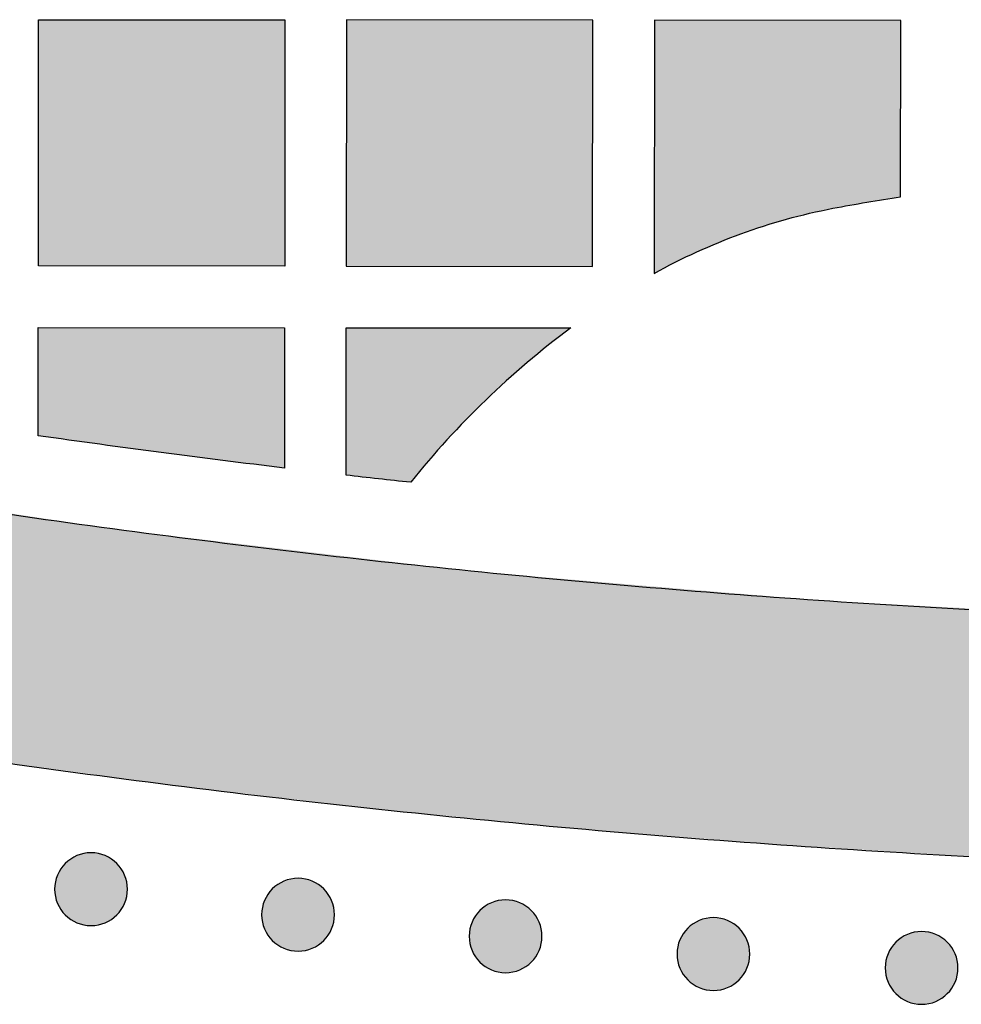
# Model space of a CAD drawing. Header units: millimetres. Extents: x -3873 to -97, y 912 to 4165.
# Tile 63 of 256: x -3403 to -3357, y 913 to 961. Entities that reach past the tile are written whole.
import ezdxf

# ---------------------------------------------------------------- set-up
doc = ezdxf.new("R2010")
doc.units = ezdxf.units.MM
doc.layers.add('pattern', color=7, linetype='Continuous', true_color=0x000000)

msp = doc.modelspace()

# ---------------------------------------------------------------- hatches: boundary and pattern name
at = {"layer": 'pattern'}
for points in [[(-3402.197, 948.862), (-3402.187, 960.862), (-3390.187, 960.852), (-3390.198, 948.852)], [(-3387.197, 948.849), (-3375.198, 948.839), (-3375.187, 960.839), (-3387.187, 960.849)], [(-3372.198, 948.495), (-3371.688, 948.773), (-3371.173, 949.041), (-3370.652, 949.299), (-3370.125, 949.546), (-3369.593, 949.784), (-3369.056, 950.01), (-3368.514, 950.226), (-3367.968, 950.431), (-3367.418, 950.626), (-3366.865, 950.809), (-3366.308, 950.981), (-3365.748, 951.141), (-3365.185, 951.291), (-3364.62, 951.429), (-3364.053, 951.555), (-3363.485, 951.67), (-3361.843, 951.967), (-3360.195, 952.229), (-3360.187, 960.826), (-3372.187, 960.836)], [(-3328.608, 931.337), (-3346.121, 931.637), (-3363.637, 932.522), (-3381.133, 933.993), (-3398.58, 936.048), (-3415.949, 938.685), (-3433.21, 941.898), (-3450.336, 945.682), (-3467.297, 950.026), (-3478.896, 940.836), (-3469.759, 938.259), (-3460.569, 935.842), (-3451.328, 933.585), (-3442.041, 931.49), (-3432.713, 929.559), (-3423.347, 927.793), (-3413.949, 926.192), (-3404.523, 924.758), (-3395.072, 923.492), (-3385.603, 922.393), (-3376.118, 921.462), (-3366.622, 920.7), (-3357.121, 920.107), (-3347.618, 919.682), (-3338.118, 919.426), (-3328.601, 919.337), (-3309.608, 919.667), (-3300.104, 920.085), (-3290.602, 920.67), (-3281.106, 921.425), (-3271.621, 922.348), (-3262.15, 923.439), (-3252.699, 924.698), (-3243.271, 926.125), (-3233.872, 927.718), (-3224.505, 929.477), (-3215.175, 931.401), (-3205.887, 933.488), (-3196.644, 935.737), (-3187.451, 938.148), (-3178.313, 940.717), (-3189.904, 949.917), (-3206.869, 945.585), (-3223.998, 941.816), (-3241.261, 938.616), (-3258.632, 935.993), (-3276.081, 933.951), (-3293.578, 932.495), (-3311.095, 931.623)], [(-3390.206, 939.016), (-3402.205, 940.59), (-3402.2, 945.862), (-3390.2, 945.852)], [(-3376.259, 945.84), (-3377.334, 945.014), (-3378.384, 944.153), (-3379.407, 943.258), (-3380.401, 942.33), (-3381.364, 941.371), (-3382.296, 940.381), (-3383.195, 939.364), (-3384.059, 938.319), (-3387.206, 938.667), (-3387.2, 945.849)], [(-3398.379, 917.237), (-3398.407, 917.209), (-3398.436, 917.182), (-3398.466, 917.155), (-3398.497, 917.129), (-3398.528, 917.103), (-3398.561, 917.078), (-3398.594, 917.053), (-3398.628, 917.029), (-3398.663, 917.006), (-3398.699, 916.983), (-3398.735, 916.961), (-3398.773, 916.94), (-3398.811, 916.92), (-3398.849, 916.9), (-3398.889, 916.881), (-3398.929, 916.863), (-3398.97, 916.846), (-3399.011, 916.83), (-3399.053, 916.815), (-3399.096, 916.801), (-3399.139, 916.788), (-3399.182, 916.776), (-3399.226, 916.765), (-3399.27, 916.755), (-3399.315, 916.747), (-3399.36, 916.739), (-3399.405, 916.733), (-3399.451, 916.727), (-3399.496, 916.723), (-3399.542, 916.72), (-3399.588, 916.719), (-3399.634, 916.718), (-3399.68, 916.719), (-3399.726, 916.72), (-3399.771, 916.723), (-3399.817, 916.728), (-3399.863, 916.733), (-3399.908, 916.74), (-3399.953, 916.747), (-3399.997, 916.756), (-3400.042, 916.766), (-3400.086, 916.777), (-3400.129, 916.789), (-3400.172, 916.802), (-3400.214, 916.816), (-3400.256, 916.831), (-3400.298, 916.848), (-3400.338, 916.865), (-3400.379, 916.883), (-3400.418, 916.901), (-3400.457, 916.921), (-3400.495, 916.942), (-3400.532, 916.963), (-3400.568, 916.985), (-3400.604, 917.008), (-3400.639, 917.031), (-3400.673, 917.055), (-3400.706, 917.08), (-3400.739, 917.105), (-3400.77, 917.131), (-3400.801, 917.157), (-3400.831, 917.184), (-3400.86, 917.211), (-3400.888, 917.239), (-3400.916, 917.267), (-3400.943, 917.296), (-3400.969, 917.326), (-3400.996, 917.357), (-3401.021, 917.388), (-3401.047, 917.421), (-3401.071, 917.454), (-3401.095, 917.488), (-3401.119, 917.523), (-3401.141, 917.559), (-3401.163, 917.595), (-3401.184, 917.633), (-3401.205, 917.671), (-3401.225, 917.709), (-3401.243, 917.749), (-3401.261, 917.789), (-3401.278, 917.83), (-3401.294, 917.871), (-3401.309, 917.913), (-3401.323, 917.956), (-3401.337, 917.999), (-3401.349, 918.042), (-3401.359, 918.086), (-3401.369, 918.13), (-3401.378, 918.175), (-3401.386, 918.22), (-3401.392, 918.265), (-3401.397, 918.311), (-3401.401, 918.356), (-3401.404, 918.402), (-3401.406, 918.448), (-3401.407, 918.494), (-3401.406, 918.54), (-3401.404, 918.586), (-3401.401, 918.631), (-3401.397, 918.677), (-3401.392, 918.723), (-3401.385, 918.768), (-3401.377, 918.813), (-3401.369, 918.857), (-3401.359, 918.902), (-3401.348, 918.946), (-3401.336, 918.989), (-3401.323, 919.032), (-3401.308, 919.074), (-3401.293, 919.116), (-3401.277, 919.158), (-3401.26, 919.198), (-3401.242, 919.239), (-3401.223, 919.278), (-3401.203, 919.317), (-3401.183, 919.355), (-3401.162, 919.392), (-3401.14, 919.428), (-3401.117, 919.464), (-3401.093, 919.499), (-3401.069, 919.533), (-3401.045, 919.566), (-3401.019, 919.599), (-3400.994, 919.63), (-3400.967, 919.661), (-3400.941, 919.691), (-3400.913, 919.72), (-3400.886, 919.748), (-3400.858, 919.776), (-3400.829, 919.803), (-3400.799, 919.829), (-3400.768, 919.856), (-3400.736, 919.881), (-3400.704, 919.907), (-3400.671, 919.931), (-3400.636, 919.955), (-3400.601, 919.979), (-3400.566, 920.001), (-3400.529, 920.023), (-3400.492, 920.045), (-3400.454, 920.065), (-3400.415, 920.085), (-3400.376, 920.103), (-3400.336, 920.121), (-3400.295, 920.138), (-3400.253, 920.154), (-3400.212, 920.169), (-3400.169, 920.184), (-3400.126, 920.197), (-3400.083, 920.209), (-3400.039, 920.219), (-3399.994, 920.229), (-3399.95, 920.238), (-3399.905, 920.246), (-3399.859, 920.252), (-3399.814, 920.257), (-3399.768, 920.261), (-3399.723, 920.264), (-3399.677, 920.266), (-3399.631, 920.267), (-3399.585, 920.266), (-3399.539, 920.264), (-3399.493, 920.261), (-3399.448, 920.257), (-3399.402, 920.252), (-3399.357, 920.245), (-3399.312, 920.237), (-3399.267, 920.229), (-3399.223, 920.219), (-3399.179, 920.208), (-3399.136, 920.196), (-3399.093, 920.183), (-3399.05, 920.168), (-3399.008, 920.153), (-3398.967, 920.137), (-3398.926, 920.12), (-3398.886, 920.102), (-3398.847, 920.083), (-3398.808, 920.064), (-3398.77, 920.043), (-3398.733, 920.022), (-3398.696, 920), (-3398.661, 919.977), (-3398.626, 919.953), (-3398.592, 919.929), (-3398.558, 919.905), (-3398.526, 919.879), (-3398.494, 919.854), (-3398.464, 919.827), (-3398.434, 919.801), (-3398.405, 919.773), (-3398.377, 919.746), (-3398.349, 919.718), (-3398.322, 919.689), (-3398.295, 919.659), (-3398.269, 919.628), (-3398.243, 919.596), (-3398.218, 919.564), (-3398.193, 919.531), (-3398.169, 919.496), (-3398.146, 919.462), (-3398.123, 919.426), (-3398.101, 919.389), (-3398.08, 919.352), (-3398.06, 919.314), (-3398.04, 919.275), (-3398.021, 919.236), (-3398.003, 919.196), (-3397.986, 919.155), (-3397.97, 919.114), (-3397.955, 919.072), (-3397.941, 919.029), (-3397.928, 918.986), (-3397.916, 918.943), (-3397.905, 918.899), (-3397.895, 918.854), (-3397.887, 918.81), (-3397.879, 918.765), (-3397.873, 918.72), (-3397.867, 918.674), (-3397.863, 918.628), (-3397.86, 918.583), (-3397.859, 918.537), (-3397.858, 918.491), (-3397.859, 918.445), (-3397.86, 918.399), (-3397.863, 918.353), (-3397.868, 918.308), (-3397.873, 918.262), (-3397.879, 918.217), (-3397.887, 918.172), (-3397.896, 918.127), (-3397.906, 918.083), (-3397.917, 918.039), (-3397.929, 917.996), (-3397.942, 917.953), (-3397.956, 917.91), (-3397.971, 917.868), (-3397.987, 917.827), (-3398.005, 917.786), (-3398.023, 917.746), (-3398.041, 917.707), (-3398.061, 917.668), (-3398.082, 917.63), (-3398.103, 917.593), (-3398.125, 917.556), (-3398.148, 917.521), (-3398.171, 917.486), (-3398.195, 917.452), (-3398.22, 917.418), (-3398.245, 917.386), (-3398.271, 917.354), (-3398.297, 917.324), (-3398.324, 917.294), (-3398.351, 917.265)], [(-3388.291, 915.994), (-3388.32, 915.967), (-3388.349, 915.94), (-3388.379, 915.913), (-3388.409, 915.887), (-3388.441, 915.861), (-3388.473, 915.836), (-3388.507, 915.811), (-3388.541, 915.787), (-3388.576, 915.764), (-3388.612, 915.741), (-3388.648, 915.719), (-3388.685, 915.698), (-3388.723, 915.677), (-3388.762, 915.658), (-3388.802, 915.639), (-3388.842, 915.621), (-3388.882, 915.604), (-3388.924, 915.588), (-3388.966, 915.573), (-3389.008, 915.559), (-3389.051, 915.546), (-3389.095, 915.534), (-3389.139, 915.523), (-3389.183, 915.513), (-3389.228, 915.504), (-3389.273, 915.497), (-3389.318, 915.49), (-3389.363, 915.485), (-3389.409, 915.481), (-3389.455, 915.478), (-3389.501, 915.476), (-3389.547, 915.476), (-3389.592, 915.476), (-3389.638, 915.478), (-3389.684, 915.481), (-3389.73, 915.485), (-3389.775, 915.491), (-3389.82, 915.497), (-3389.865, 915.505), (-3389.91, 915.514), (-3389.954, 915.523), (-3389.998, 915.534), (-3390.042, 915.547), (-3390.085, 915.56), (-3390.127, 915.574), (-3390.169, 915.589), (-3390.21, 915.605), (-3390.251, 915.622), (-3390.291, 915.64), (-3390.331, 915.659), (-3390.369, 915.679), (-3390.407, 915.699), (-3390.445, 915.721), (-3390.481, 915.743), (-3390.517, 915.765), (-3390.552, 915.789), (-3390.586, 915.813), (-3390.619, 915.838), (-3390.651, 915.863), (-3390.683, 915.889), (-3390.714, 915.915), (-3390.744, 915.942), (-3390.773, 915.969), (-3390.801, 915.996), (-3390.828, 916.025), (-3390.855, 916.054), (-3390.882, 916.084), (-3390.908, 916.114), (-3390.934, 916.146), (-3390.959, 916.178), (-3390.984, 916.212), (-3391.008, 916.246), (-3391.031, 916.281), (-3391.054, 916.316), (-3391.076, 916.353), (-3391.097, 916.39), (-3391.118, 916.428), (-3391.137, 916.467), (-3391.156, 916.507), (-3391.174, 916.547), (-3391.191, 916.587), (-3391.207, 916.629), (-3391.222, 916.671), (-3391.236, 916.713), (-3391.249, 916.756), (-3391.261, 916.8), (-3391.272, 916.844), (-3391.282, 916.888), (-3391.291, 916.933), (-3391.298, 916.978), (-3391.305, 917.023), (-3391.31, 917.068), (-3391.314, 917.114), (-3391.317, 917.16), (-3391.319, 917.206), (-3391.319, 917.251), (-3391.319, 917.297), (-3391.317, 917.343), (-3391.314, 917.389), (-3391.31, 917.435), (-3391.304, 917.48), (-3391.298, 917.525), (-3391.29, 917.57), (-3391.281, 917.615), (-3391.271, 917.659), (-3391.26, 917.703), (-3391.248, 917.747), (-3391.235, 917.79), (-3391.221, 917.832), (-3391.206, 917.874), (-3391.19, 917.915), (-3391.173, 917.956), (-3391.155, 917.996), (-3391.136, 918.036), (-3391.116, 918.074), (-3391.096, 918.112), (-3391.074, 918.15), (-3391.052, 918.186), (-3391.03, 918.222), (-3391.006, 918.257), (-3390.982, 918.291), (-3390.957, 918.324), (-3390.932, 918.356), (-3390.906, 918.388), (-3390.88, 918.419), (-3390.853, 918.449), (-3390.826, 918.478), (-3390.799, 918.506), (-3390.77, 918.533), (-3390.741, 918.56), (-3390.711, 918.587), (-3390.681, 918.613), (-3390.649, 918.639), (-3390.617, 918.664), (-3390.583, 918.689), (-3390.549, 918.713), (-3390.514, 918.736), (-3390.478, 918.759), (-3390.442, 918.781), (-3390.405, 918.802), (-3390.367, 918.823), (-3390.328, 918.842), (-3390.288, 918.861), (-3390.248, 918.879), (-3390.208, 918.896), (-3390.166, 918.912), (-3390.124, 918.927), (-3390.082, 918.941), (-3390.039, 918.954), (-3389.995, 918.966), (-3389.951, 918.977), (-3389.907, 918.987), (-3389.862, 918.996), (-3389.817, 919.003), (-3389.772, 919.01), (-3389.727, 919.015), (-3389.681, 919.019), (-3389.635, 919.022), (-3389.589, 919.024), (-3389.543, 919.024), (-3389.498, 919.024), (-3389.452, 919.022), (-3389.406, 919.019), (-3389.36, 919.015), (-3389.315, 919.009), (-3389.269, 919.003), (-3389.225, 918.995), (-3389.18, 918.986), (-3389.136, 918.976), (-3389.092, 918.965), (-3389.048, 918.953), (-3389.005, 918.94), (-3388.963, 918.926), (-3388.921, 918.911), (-3388.88, 918.895), (-3388.839, 918.878), (-3388.799, 918.86), (-3388.759, 918.841), (-3388.721, 918.821), (-3388.683, 918.801), (-3388.645, 918.779), (-3388.609, 918.757), (-3388.573, 918.734), (-3388.538, 918.711), (-3388.504, 918.687), (-3388.471, 918.662), (-3388.439, 918.637), (-3388.407, 918.611), (-3388.376, 918.585), (-3388.346, 918.558), (-3388.317, 918.531), (-3388.289, 918.503), (-3388.262, 918.475), (-3388.235, 918.446), (-3388.208, 918.416), (-3388.182, 918.386), (-3388.156, 918.354), (-3388.131, 918.321), (-3388.106, 918.288), (-3388.082, 918.254), (-3388.059, 918.219), (-3388.036, 918.183), (-3388.014, 918.147), (-3387.993, 918.11), (-3387.972, 918.072), (-3387.953, 918.033), (-3387.934, 917.993), (-3387.916, 917.953), (-3387.899, 917.912), (-3387.883, 917.871), (-3387.868, 917.829), (-3387.854, 917.787), (-3387.841, 917.744), (-3387.829, 917.7), (-3387.818, 917.656), (-3387.808, 917.612), (-3387.799, 917.567), (-3387.792, 917.522), (-3387.785, 917.477), (-3387.78, 917.432), (-3387.776, 917.386), (-3387.773, 917.34), (-3387.771, 917.294), (-3387.771, 917.248), (-3387.771, 917.202), (-3387.773, 917.157), (-3387.776, 917.111), (-3387.78, 917.065), (-3387.786, 917.02), (-3387.792, 916.974), (-3387.8, 916.929), (-3387.809, 916.885), (-3387.819, 916.841), (-3387.83, 916.797), (-3387.842, 916.753), (-3387.855, 916.71), (-3387.869, 916.668), (-3387.884, 916.626), (-3387.9, 916.585), (-3387.917, 916.544), (-3387.935, 916.504), (-3387.954, 916.464), (-3387.974, 916.426), (-3387.994, 916.388), (-3388.016, 916.35), (-3388.038, 916.314), (-3388.06, 916.278), (-3388.084, 916.243), (-3388.108, 916.209), (-3388.133, 916.176), (-3388.158, 916.143), (-3388.184, 916.112), (-3388.21, 916.081), (-3388.237, 916.051), (-3388.264, 916.022)], [(-3378.183, 914.941), (-3378.211, 914.913), (-3378.24, 914.886), (-3378.27, 914.859), (-3378.301, 914.833), (-3378.332, 914.807), (-3378.365, 914.782), (-3378.398, 914.758), (-3378.432, 914.734), (-3378.467, 914.71), (-3378.503, 914.687), (-3378.539, 914.665), (-3378.577, 914.644), (-3378.615, 914.624), (-3378.653, 914.604), (-3378.693, 914.585), (-3378.733, 914.567), (-3378.774, 914.55), (-3378.815, 914.534), (-3378.857, 914.519), (-3378.899, 914.505), (-3378.942, 914.492), (-3378.986, 914.48), (-3379.03, 914.469), (-3379.074, 914.459), (-3379.119, 914.451), (-3379.164, 914.443), (-3379.209, 914.437), (-3379.254, 914.431), (-3379.3, 914.427), (-3379.346, 914.424), (-3379.392, 914.423), (-3379.438, 914.422), (-3379.484, 914.423), (-3379.53, 914.425), (-3379.575, 914.428), (-3379.621, 914.432), (-3379.666, 914.437), (-3379.712, 914.444), (-3379.757, 914.451), (-3379.801, 914.46), (-3379.846, 914.47), (-3379.889, 914.481), (-3379.933, 914.493), (-3379.976, 914.506), (-3380.018, 914.52), (-3380.06, 914.535), (-3380.102, 914.552), (-3380.142, 914.569), (-3380.182, 914.587), (-3380.222, 914.605), (-3380.261, 914.625), (-3380.299, 914.646), (-3380.336, 914.667), (-3380.372, 914.689), (-3380.408, 914.712), (-3380.443, 914.735), (-3380.477, 914.759), (-3380.51, 914.784), (-3380.543, 914.809), (-3380.574, 914.835), (-3380.605, 914.861), (-3380.635, 914.888), (-3380.664, 914.915), (-3380.692, 914.943), (-3380.719, 914.971), (-3380.747, 915), (-3380.773, 915.03), (-3380.799, 915.061), (-3380.825, 915.092), (-3380.85, 915.125), (-3380.875, 915.158), (-3380.899, 915.192), (-3380.922, 915.227), (-3380.945, 915.263), (-3380.967, 915.299), (-3380.988, 915.337), (-3381.009, 915.375), (-3381.028, 915.414), (-3381.047, 915.453), (-3381.065, 915.493), (-3381.082, 915.534), (-3381.098, 915.575), (-3381.113, 915.617), (-3381.127, 915.66), (-3381.14, 915.703), (-3381.152, 915.746), (-3381.163, 915.79), (-3381.173, 915.834), (-3381.182, 915.879), (-3381.189, 915.924), (-3381.196, 915.969), (-3381.201, 916.015), (-3381.205, 916.06), (-3381.208, 916.106), (-3381.21, 916.152), (-3381.21, 916.198), (-3381.21, 916.244), (-3381.208, 916.29), (-3381.205, 916.336), (-3381.201, 916.381), (-3381.195, 916.427), (-3381.189, 916.472), (-3381.181, 916.517), (-3381.173, 916.561), (-3381.163, 916.606), (-3381.152, 916.65), (-3381.14, 916.693), (-3381.126, 916.736), (-3381.112, 916.779), (-3381.097, 916.82), (-3381.081, 916.862), (-3381.064, 916.903), (-3381.046, 916.943), (-3381.027, 916.982), (-3381.007, 917.021), (-3380.987, 917.059), (-3380.966, 917.096), (-3380.943, 917.132), (-3380.921, 917.168), (-3380.897, 917.203), (-3380.873, 917.237), (-3380.849, 917.27), (-3380.823, 917.303), (-3380.797, 917.334), (-3380.771, 917.365), (-3380.744, 917.395), (-3380.717, 917.424), (-3380.69, 917.452), (-3380.662, 917.48), (-3380.632, 917.507), (-3380.603, 917.533), (-3380.572, 917.56), (-3380.54, 917.585), (-3380.508, 917.611), (-3380.474, 917.635), (-3380.44, 917.659), (-3380.405, 917.683), (-3380.37, 917.705), (-3380.333, 917.727), (-3380.296, 917.749), (-3380.258, 917.769), (-3380.219, 917.789), (-3380.18, 917.807), (-3380.139, 917.825), (-3380.099, 917.842), (-3380.057, 917.858), (-3380.015, 917.873), (-3379.973, 917.888), (-3379.93, 917.901), (-3379.886, 917.913), (-3379.843, 917.924), (-3379.798, 917.933), (-3379.754, 917.942), (-3379.709, 917.95), (-3379.663, 917.956), (-3379.618, 917.961), (-3379.572, 917.965), (-3379.526, 917.968), (-3379.481, 917.97), (-3379.435, 917.971), (-3379.389, 917.97), (-3379.343, 917.968), (-3379.297, 917.965), (-3379.251, 917.961), (-3379.206, 917.956), (-3379.161, 917.949), (-3379.116, 917.942), (-3379.071, 917.933), (-3379.027, 917.923), (-3378.983, 917.912), (-3378.939, 917.9), (-3378.896, 917.887), (-3378.854, 917.872), (-3378.812, 917.857), (-3378.771, 917.841), (-3378.73, 917.824), (-3378.69, 917.806), (-3378.651, 917.787), (-3378.612, 917.768), (-3378.574, 917.747), (-3378.537, 917.726), (-3378.5, 917.704), (-3378.464, 917.681), (-3378.43, 917.657), (-3378.395, 917.633), (-3378.362, 917.609), (-3378.33, 917.583), (-3378.298, 917.558), (-3378.267, 917.531), (-3378.238, 917.505), (-3378.209, 917.477), (-3378.18, 917.45), (-3378.153, 917.422), (-3378.126, 917.393), (-3378.099, 917.363), (-3378.073, 917.332), (-3378.047, 917.3), (-3378.022, 917.268), (-3377.997, 917.235), (-3377.973, 917.2), (-3377.95, 917.166), (-3377.927, 917.13), (-3377.905, 917.093), (-3377.884, 917.056), (-3377.864, 917.018), (-3377.844, 916.979), (-3377.825, 916.94), (-3377.807, 916.9), (-3377.79, 916.859), (-3377.774, 916.818), (-3377.759, 916.776), (-3377.745, 916.733), (-3377.732, 916.69), (-3377.72, 916.647), (-3377.709, 916.603), (-3377.699, 916.558), (-3377.69, 916.514), (-3377.683, 916.469), (-3377.676, 916.424), (-3377.671, 916.378), (-3377.667, 916.332), (-3377.664, 916.287), (-3377.662, 916.241), (-3377.662, 916.195), (-3377.663, 916.149), (-3377.664, 916.103), (-3377.667, 916.057), (-3377.672, 916.012), (-3377.677, 915.966), (-3377.683, 915.921), (-3377.691, 915.876), (-3377.7, 915.831), (-3377.71, 915.787), (-3377.721, 915.743), (-3377.733, 915.7), (-3377.746, 915.657), (-3377.76, 915.614), (-3377.775, 915.572), (-3377.791, 915.531), (-3377.808, 915.49), (-3377.826, 915.45), (-3377.845, 915.411), (-3377.865, 915.372), (-3377.886, 915.334), (-3377.907, 915.297), (-3377.929, 915.26), (-3377.952, 915.225), (-3377.975, 915.19), (-3377.999, 915.156), (-3378.024, 915.122), (-3378.049, 915.09), (-3378.075, 915.058), (-3378.101, 915.028), (-3378.128, 914.998), (-3378.155, 914.969)], [(-3368.056, 914.076), (-3368.084, 914.049), (-3368.113, 914.022), (-3368.143, 913.995), (-3368.174, 913.969), (-3368.205, 913.943), (-3368.238, 913.918), (-3368.271, 913.893), (-3368.305, 913.869), (-3368.34, 913.846), (-3368.376, 913.823), (-3368.413, 913.801), (-3368.45, 913.78), (-3368.488, 913.759), (-3368.527, 913.74), (-3368.566, 913.721), (-3368.606, 913.703), (-3368.647, 913.686), (-3368.688, 913.67), (-3368.73, 913.655), (-3368.773, 913.641), (-3368.816, 913.628), (-3368.859, 913.616), (-3368.903, 913.605), (-3368.947, 913.595), (-3368.992, 913.586), (-3369.037, 913.579), (-3369.082, 913.572), (-3369.128, 913.567), (-3369.173, 913.563), (-3369.219, 913.56), (-3369.265, 913.558), (-3369.311, 913.558), (-3369.357, 913.558), (-3369.403, 913.56), (-3369.449, 913.563), (-3369.494, 913.567), (-3369.54, 913.573), (-3369.585, 913.579), (-3369.63, 913.587), (-3369.675, 913.596), (-3369.719, 913.606), (-3369.763, 913.617), (-3369.806, 913.629), (-3369.849, 913.642), (-3369.892, 913.656), (-3369.934, 913.671), (-3369.975, 913.687), (-3370.016, 913.704), (-3370.056, 913.722), (-3370.095, 913.741), (-3370.134, 913.761), (-3370.172, 913.781), (-3370.209, 913.803), (-3370.246, 913.825), (-3370.281, 913.848), (-3370.316, 913.871), (-3370.35, 913.895), (-3370.383, 913.92), (-3370.416, 913.945), (-3370.447, 913.971), (-3370.478, 913.997), (-3370.508, 914.024), (-3370.537, 914.051), (-3370.565, 914.079), (-3370.593, 914.107), (-3370.62, 914.136), (-3370.647, 914.166), (-3370.673, 914.196), (-3370.698, 914.228), (-3370.724, 914.261), (-3370.748, 914.294), (-3370.772, 914.328), (-3370.796, 914.363), (-3370.818, 914.399), (-3370.84, 914.435), (-3370.862, 914.472), (-3370.882, 914.51), (-3370.902, 914.549), (-3370.921, 914.589), (-3370.938, 914.629), (-3370.955, 914.67), (-3370.971, 914.711), (-3370.987, 914.753), (-3371.001, 914.795), (-3371.014, 914.838), (-3371.026, 914.882), (-3371.037, 914.926), (-3371.046, 914.97), (-3371.055, 915.015), (-3371.063, 915.06), (-3371.069, 915.105), (-3371.074, 915.15), (-3371.079, 915.196), (-3371.081, 915.242), (-3371.083, 915.288), (-3371.084, 915.334), (-3371.083, 915.38), (-3371.081, 915.425), (-3371.078, 915.471), (-3371.074, 915.517), (-3371.069, 915.562), (-3371.062, 915.608), (-3371.055, 915.652), (-3371.046, 915.697), (-3371.036, 915.741), (-3371.025, 915.785), (-3371.013, 915.829), (-3371, 915.872), (-3370.986, 915.914), (-3370.97, 915.956), (-3370.954, 915.997), (-3370.937, 916.038), (-3370.919, 916.078), (-3370.9, 916.118), (-3370.881, 916.156), (-3370.86, 916.194), (-3370.839, 916.232), (-3370.817, 916.268), (-3370.794, 916.304), (-3370.771, 916.339), (-3370.746, 916.373), (-3370.722, 916.406), (-3370.697, 916.438), (-3370.671, 916.47), (-3370.644, 916.501), (-3370.618, 916.531), (-3370.591, 916.56), (-3370.563, 916.588), (-3370.535, 916.615), (-3370.506, 916.642), (-3370.476, 916.669), (-3370.445, 916.695), (-3370.413, 916.721), (-3370.381, 916.746), (-3370.348, 916.771), (-3370.314, 916.795), (-3370.279, 916.818), (-3370.243, 916.841), (-3370.206, 916.863), (-3370.169, 916.884), (-3370.131, 916.905), (-3370.092, 916.924), (-3370.053, 916.943), (-3370.013, 916.961), (-3369.972, 916.978), (-3369.931, 916.994), (-3369.889, 917.009), (-3369.846, 917.023), (-3369.803, 917.036), (-3369.76, 917.048), (-3369.716, 917.059), (-3369.672, 917.069), (-3369.627, 917.078), (-3369.582, 917.085), (-3369.537, 917.092), (-3369.491, 917.097), (-3369.446, 917.101), (-3369.4, 917.104), (-3369.354, 917.106), (-3369.308, 917.106), (-3369.262, 917.106), (-3369.216, 917.104), (-3369.17, 917.101), (-3369.125, 917.097), (-3369.079, 917.091), (-3369.034, 917.085), (-3368.989, 917.077), (-3368.944, 917.068), (-3368.9, 917.058), (-3368.856, 917.047), (-3368.813, 917.035), (-3368.77, 917.022), (-3368.727, 917.008), (-3368.685, 916.993), (-3368.644, 916.977), (-3368.603, 916.96), (-3368.563, 916.942), (-3368.524, 916.923), (-3368.485, 916.903), (-3368.447, 916.883), (-3368.41, 916.861), (-3368.373, 916.839), (-3368.338, 916.817), (-3368.303, 916.793), (-3368.269, 916.769), (-3368.235, 916.744), (-3368.203, 916.719), (-3368.171, 916.693), (-3368.141, 916.667), (-3368.111, 916.64), (-3368.082, 916.613), (-3368.054, 916.586), (-3368.026, 916.557), (-3367.999, 916.528), (-3367.972, 916.498), (-3367.946, 916.468), (-3367.92, 916.436), (-3367.895, 916.404), (-3367.871, 916.37), (-3367.847, 916.336), (-3367.823, 916.301), (-3367.801, 916.265), (-3367.779, 916.229), (-3367.757, 916.192), (-3367.737, 916.154), (-3367.717, 916.115), (-3367.698, 916.075), (-3367.68, 916.035), (-3367.663, 915.995), (-3367.647, 915.953), (-3367.632, 915.911), (-3367.618, 915.869), (-3367.605, 915.826), (-3367.593, 915.782), (-3367.582, 915.738), (-3367.572, 915.694), (-3367.564, 915.649), (-3367.556, 915.604), (-3367.55, 915.559), (-3367.544, 915.514), (-3367.54, 915.468), (-3367.537, 915.422), (-3367.536, 915.376), (-3367.535, 915.33), (-3367.536, 915.285), (-3367.538, 915.239), (-3367.541, 915.193), (-3367.545, 915.147), (-3367.55, 915.102), (-3367.557, 915.057), (-3367.564, 915.012), (-3367.573, 914.967), (-3367.583, 914.923), (-3367.594, 914.879), (-3367.606, 914.835), (-3367.619, 914.792), (-3367.633, 914.75), (-3367.649, 914.708), (-3367.665, 914.667), (-3367.682, 914.626), (-3367.7, 914.586), (-3367.719, 914.546), (-3367.738, 914.508), (-3367.759, 914.47), (-3367.78, 914.432), (-3367.802, 914.396), (-3367.825, 914.36), (-3367.848, 914.325), (-3367.872, 914.291), (-3367.897, 914.258), (-3367.922, 914.226), (-3367.948, 914.194), (-3367.974, 914.163), (-3368.001, 914.133), (-3368.028, 914.104)], [(-3357.915, 913.402), (-3357.943, 913.374), (-3357.972, 913.347), (-3358.002, 913.32), (-3358.033, 913.294), (-3358.064, 913.268), (-3358.097, 913.243), (-3358.13, 913.218), (-3358.164, 913.194), (-3358.199, 913.171), (-3358.235, 913.148), (-3358.271, 913.126), (-3358.309, 913.105), (-3358.347, 913.085), (-3358.385, 913.065), (-3358.425, 913.046), (-3358.465, 913.028), (-3358.506, 913.011), (-3358.547, 912.995), (-3358.589, 912.98), (-3358.632, 912.966), (-3358.675, 912.953), (-3358.718, 912.941), (-3358.762, 912.93), (-3358.806, 912.92), (-3358.851, 912.912), (-3358.896, 912.904), (-3358.941, 912.898), (-3358.987, 912.892), (-3359.032, 912.888), (-3359.078, 912.885), (-3359.124, 912.883), (-3359.17, 912.883), (-3359.216, 912.884), (-3359.262, 912.885), (-3359.307, 912.888), (-3359.353, 912.893), (-3359.399, 912.898), (-3359.444, 912.904), (-3359.489, 912.912), (-3359.533, 912.921), (-3359.578, 912.931), (-3359.622, 912.942), (-3359.665, 912.954), (-3359.708, 912.967), (-3359.751, 912.981), (-3359.792, 912.996), (-3359.834, 913.012), (-3359.874, 913.029), (-3359.915, 913.047), (-3359.954, 913.066), (-3359.993, 913.086), (-3360.031, 913.107), (-3360.068, 913.128), (-3360.104, 913.15), (-3360.14, 913.173), (-3360.175, 913.196), (-3360.209, 913.22), (-3360.242, 913.245), (-3360.275, 913.27), (-3360.306, 913.296), (-3360.337, 913.322), (-3360.367, 913.349), (-3360.396, 913.376), (-3360.424, 913.404), (-3360.452, 913.432), (-3360.479, 913.461), (-3360.505, 913.491), (-3360.532, 913.522), (-3360.557, 913.553), (-3360.583, 913.586), (-3360.607, 913.619), (-3360.631, 913.653), (-3360.655, 913.688), (-3360.677, 913.724), (-3360.699, 913.76), (-3360.721, 913.798), (-3360.741, 913.836), (-3360.761, 913.874), (-3360.779, 913.914), (-3360.797, 913.954), (-3360.814, 913.995), (-3360.83, 914.036), (-3360.845, 914.078), (-3360.86, 914.12), (-3360.873, 914.163), (-3360.885, 914.207), (-3360.895, 914.251), (-3360.905, 914.295), (-3360.914, 914.34), (-3360.922, 914.385), (-3360.928, 914.43), (-3360.933, 914.476), (-3360.937, 914.521), (-3360.94, 914.567), (-3360.942, 914.613), (-3360.943, 914.659), (-3360.942, 914.705), (-3360.94, 914.751), (-3360.937, 914.796), (-3360.933, 914.842), (-3360.928, 914.887), (-3360.921, 914.933), (-3360.913, 914.978), (-3360.905, 915.022), (-3360.895, 915.067), (-3360.884, 915.111), (-3360.872, 915.154), (-3360.859, 915.197), (-3360.844, 915.239), (-3360.829, 915.281), (-3360.813, 915.323), (-3360.796, 915.363), (-3360.778, 915.403), (-3360.759, 915.443), (-3360.74, 915.482), (-3360.719, 915.52), (-3360.698, 915.557), (-3360.676, 915.593), (-3360.653, 915.629), (-3360.629, 915.664), (-3360.605, 915.698), (-3360.581, 915.731), (-3360.555, 915.764), (-3360.53, 915.795), (-3360.503, 915.826), (-3360.477, 915.856), (-3360.449, 915.885), (-3360.422, 915.913), (-3360.394, 915.94), (-3360.365, 915.968), (-3360.335, 915.994), (-3360.304, 916.021), (-3360.272, 916.046), (-3360.24, 916.071), (-3360.207, 916.096), (-3360.172, 916.12), (-3360.138, 916.143), (-3360.102, 916.166), (-3360.065, 916.188), (-3360.028, 916.209), (-3359.99, 916.23), (-3359.951, 916.25), (-3359.912, 916.268), (-3359.872, 916.286), (-3359.831, 916.303), (-3359.79, 916.319), (-3359.748, 916.334), (-3359.705, 916.348), (-3359.662, 916.361), (-3359.619, 916.373), (-3359.575, 916.384), (-3359.53, 916.394), (-3359.486, 916.403), (-3359.441, 916.411), (-3359.396, 916.417), (-3359.35, 916.422), (-3359.304, 916.426), (-3359.259, 916.429), (-3359.213, 916.431), (-3359.167, 916.432), (-3359.121, 916.431), (-3359.075, 916.429), (-3359.029, 916.426), (-3358.984, 916.422), (-3358.938, 916.417), (-3358.893, 916.41), (-3358.848, 916.402), (-3358.803, 916.394), (-3358.759, 916.384), (-3358.715, 916.373), (-3358.672, 916.361), (-3358.629, 916.347), (-3358.586, 916.333), (-3358.544, 916.318), (-3358.503, 916.302), (-3358.462, 916.285), (-3358.422, 916.267), (-3358.383, 916.248), (-3358.344, 916.228), (-3358.306, 916.208), (-3358.269, 916.187), (-3358.232, 916.165), (-3358.197, 916.142), (-3358.162, 916.118), (-3358.128, 916.094), (-3358.094, 916.07), (-3358.062, 916.044), (-3358.03, 916.019), (-3358, 915.992), (-3357.97, 915.966), (-3357.941, 915.938), (-3357.913, 915.911), (-3357.885, 915.883), (-3357.858, 915.854), (-3357.831, 915.824), (-3357.805, 915.793), (-3357.779, 915.761), (-3357.754, 915.729), (-3357.73, 915.695), (-3357.705, 915.661), (-3357.682, 915.626), (-3357.659, 915.591), (-3357.637, 915.554), (-3357.616, 915.517), (-3357.596, 915.479), (-3357.576, 915.44), (-3357.557, 915.401), (-3357.539, 915.361), (-3357.522, 915.32), (-3357.506, 915.278), (-3357.491, 915.236), (-3357.477, 915.194), (-3357.464, 915.151), (-3357.452, 915.108), (-3357.441, 915.064), (-3357.431, 915.019), (-3357.423, 914.975), (-3357.415, 914.93), (-3357.409, 914.884), (-3357.403, 914.839), (-3357.399, 914.793), (-3357.396, 914.747), (-3357.395, 914.702), (-3357.394, 914.656), (-3357.395, 914.61), (-3357.396, 914.564), (-3357.399, 914.518), (-3357.404, 914.472), (-3357.409, 914.427), (-3357.416, 914.382), (-3357.423, 914.337), (-3357.432, 914.292), (-3357.442, 914.248), (-3357.453, 914.204), (-3357.465, 914.161), (-3357.478, 914.118), (-3357.492, 914.075), (-3357.507, 914.033), (-3357.524, 913.992), (-3357.541, 913.951), (-3357.559, 913.911), (-3357.577, 913.872), (-3357.597, 913.833), (-3357.618, 913.795), (-3357.639, 913.758), (-3357.661, 913.721), (-3357.684, 913.685), (-3357.707, 913.651), (-3357.731, 913.616), (-3357.756, 913.583), (-3357.781, 913.551), (-3357.807, 913.519), (-3357.833, 913.489), (-3357.86, 913.459), (-3357.887, 913.43)]]:
    msp.add_hatch(color=256, dxfattribs=at).paths.add_polyline_path(points, flags=0)

# ---------------------------------------------------------------- linework, layer by layer
for points in [[(-3402.197, 948.862), (-3402.187, 960.862), (-3390.187, 960.852), (-3390.198, 948.852)], [(-3387.197, 948.849), (-3375.198, 948.839), (-3375.187, 960.839), (-3387.187, 960.849)]]:
    msp.add_lwpolyline(points, close=True, dxfattribs=at)
for points in [[(-3360.195, 952.229), (-3360.187, 960.826), (-3372.187, 960.836), (-3372.198, 948.495)], [(-3402.205, 940.59), (-3402.2, 945.862), (-3390.2, 945.852), (-3390.206, 939.016)], [(-3387.206, 938.667), (-3387.2, 945.849), (-3376.259, 945.84)]]:
    msp.add_lwpolyline(points, dxfattribs=at)
at = {"layer": 'pattern', "extrusion": (0, 0, -1)}
for centre in [(3399.632, 918.492), (3389.545, 917.25), (3379.436, 916.196), (3369.309, 915.332), (3359.168, 914.657)]:
    msp.add_circle(centre, 1.774, dxfattribs=at)
for centre, radius, start, end in [((3348.991, 876.226), 76.824, 79.12495, 81.61411), ((3357.982, 923.029), 29.165, 60.8294, 79.125), ((3328.347, 1457.209), 521.872, 276.80742, 278.13602), ((3328.349, 1457.196), 521.859, 276.12817, 276.47582)]:
    msp.add_arc(centre, radius, start, end, dxfattribs=at)
at = {"layer": 'pattern'}
msp.add_arc((-3351.061, 911.9), 42.271, 126.5913, 141.3185, dxfattribs=at)
for points, weights, knots in [([(-3328.608, 931.337), (-3328.611, 931.337), (-3328.615, 931.337), (-3399.21, 931.373), (-3467.297, 950.026)], [0.999999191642, 0.999999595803, 1, 0.991109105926, 1], [140.346201, 140.346201, 140.346201, 140.352582, 140.352582, 280.705164, 280.705164, 280.705164]), ([(-3478.896, 940.836), (-3405.293, 919.377), (-3328.625, 919.337), (-3328.619, 919.337), (-3328.613, 919.337)], [1, 0.989993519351, 1, 0.99999920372, 0.999998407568], [295.530172, 295.530172, 295.530172, 447.839939, 447.839939, 447.852059, 447.852059, 447.852059])]:
    msp.add_rational_spline(points, weights, degree=2, knots=knots, dxfattribs=at)

doc.saveas('drawing.dxf')
